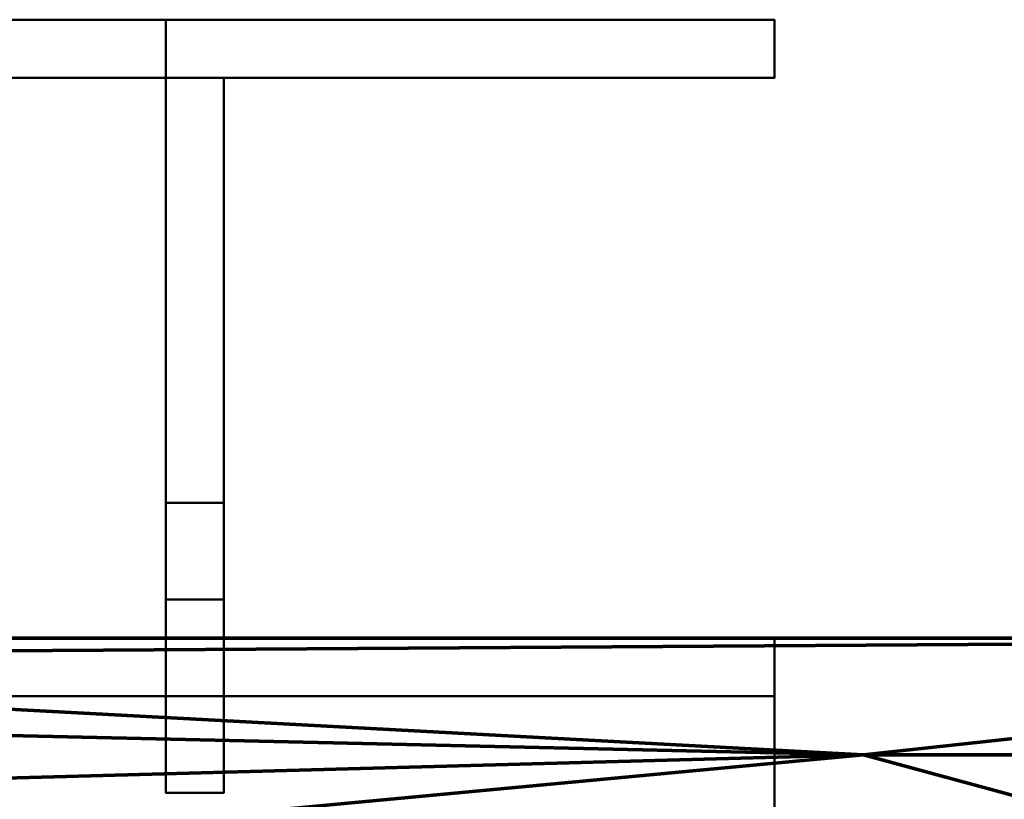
# Model space of a CAD drawing. Header units: millimetres. Extents: x -435 to 435, y -174 to 38.
# Tile 82 of 256: x -249 to -198, y -40 to 0. Entities that reach past the tile are written whole.
import ezdxf

# ---------------------------------------------------------------- set-up
doc = ezdxf.new("R2010")
doc.units = ezdxf.units.MM
doc.layers.add('A-GENM', color=13, linetype='Continuous', lineweight=40)

# ---------------------------------------------------------------- blocks, each defined once
blk = doc.blocks.new('IonicBracket - IonicBracket-34022-Preview')
at = {"layer": 'A-GENM'}
mesh = blk.add_polyface(dxfattribs=at)
corners = [(-30, 45.886, 42.373), (-30, 50.886, 42.373), (-30, 50.886, 22.373), (-30, 45.886, 22.373), (-30, 45.886, 30.199), (-30, 32, 30.199), (-30, 32, 17.199), (-30, 29, 17.199), (-30, 29, 47.828), (-30, 32, 47.828), (-30, 32, 34.828), (-30, 45.886, 34.828)]
mesh.append_faces([[corners[k] for k in face] for face in [(4, 5, 10, 11)]], dxfattribs={"vtx1": -1, "vtx3": -1})
mesh.append_faces([[corners[k] for k in face] for face in [(2, 3, 4, 1), (8, 9, 10, 7)]], dxfattribs={"vtx2": -1})
mesh.append_faces([[corners[k] for k in face] for face in [(5, 6, 7, 10), (11, 0, 1, 4)]], dxfattribs={"vtx2": -1, "vtx3": -1})
mesh = blk.add_polyface(dxfattribs=at)
corners = [(30, 32, 34.828), (30, 45.886, 34.828), (-30, 45.886, 34.828), (-30, 32, 34.828)]
mesh.append_faces([[corners[k] for k in face] for face in [(0, 1, 2, 3)]])
mesh = blk.add_polyface(dxfattribs=at)
corners = [(30, 45.886, 30.199), (30, 32, 30.199), (-30, 32, 30.199), (-30, 45.886, 30.199)]
mesh.append_faces([[corners[k] for k in face] for face in [(0, 1, 2, 3)]])
mesh = blk.add_polyface(dxfattribs=at)
corners = [(-1.5, 32), (-1.5, 0), (-1.5, 0, 26.782), (-1.5, 22, 26.782), (-1.5, 22, 16.782), (-1.5, 27, 16.782), (-1.5, 27, 26.782), (-1.5, 37, 26.782), (-1.5, 37, 8.66)]
mesh.append_faces([[corners[k] for k in face] for face in [(4, 2, 3)]], dxfattribs={"vtx0": -1})
mesh.append_faces([[corners[k] for k in face] for face in [(0, 4, 5, 8)]], dxfattribs={"vtx0": -1, "vtx2": -1})
mesh.append_faces([[corners[k] for k in face] for face in [(1, 2, 4, 0)]], dxfattribs={"vtx1": -1, "vtx2": -1})
mesh.append_faces([[corners[k] for k in face] for face in [(5, 6, 7, 8)]], dxfattribs={"vtx3": -1})
mesh = blk.add_polyface(dxfattribs=at)
corners = [(1.5, 37, 8.66), (1.5, 32), (-1.5, 32), (-1.5, 37, 8.66)]
mesh.append_faces([[corners[k] for k in face] for face in [(3, 0, 1, 2)]])
mesh = blk.add_polyface(dxfattribs=at)
corners = [(1.5, 37, 26.782), (1.5, 37, 8.66), (-1.5, 37, 8.66), (-1.5, 37, 26.782)]
mesh.append_faces([[corners[k] for k in face] for face in [(3, 0, 1, 2)]])
mesh = blk.add_polyface(dxfattribs=at)
corners = [(1.5, 27, 26.782), (1.5, 37, 26.782), (-1.5, 37, 26.782), (-1.5, 27, 26.782)]
mesh.append_faces([[corners[k] for k in face] for face in [(0, 1, 2, 3)]])
mesh = blk.add_polyface(dxfattribs=at)
corners = [(1.5, 32), (1.5, 37, 8.66), (1.5, 37, 26.782), (1.5, 27, 26.782), (1.5, 27, 16.782), (1.5, 22, 16.782), (1.5, 22, 26.782), (1.5, 0, 26.782), (1.5, 0)]
mesh.append_faces([[corners[k] for k in face] for face in [(4, 1, 2, 3)]], dxfattribs={"vtx0": -1})
mesh.append_faces([[corners[k] for k in face] for face in [(1, 4, 0)]], dxfattribs={"vtx0": -1, "vtx1": -1})
mesh.append_faces([[corners[k] for k in face] for face in [(5, 8, 0, 4)]], dxfattribs={"vtx0": -1, "vtx2": -1})
mesh.append_faces([[corners[k] for k in face] for face in [(7, 8, 5, 6)]], dxfattribs={"vtx1": -1})
mesh = blk.add_polyface(dxfattribs=at)
corners = [(30, 32, 47.828), (30, 32, 34.828), (-30, 32, 34.828), (-30, 32, 47.828)]
mesh.append_faces([[corners[k] for k in face] for face in [(0, 1, 2, 3)]])
mesh = blk.add_polyface(dxfattribs=at)
corners = [(30, 29, 47.828), (30, 32, 47.828), (-30, 32, 47.828), (-30, 29, 47.828)]
mesh.append_faces([[corners[k] for k in face] for face in [(0, 1, 2, 3)]])
mesh = blk.add_polyface(dxfattribs=at)
corners = [(30, 32, 17.199), (30, 29, 17.199), (-30, 29, 17.199), (-30, 32, 17.199)]
mesh.append_faces([[corners[k] for k in face] for face in [(3, 0, 1, 2)]])
mesh = blk.add_polyface(dxfattribs=at)
corners = [(30, 32, 30.199), (30, 32, 17.199), (-30, 32, 17.199), (-30, 32, 30.199)]
mesh.append_faces([[corners[k] for k in face] for face in [(0, 1, 2, 3)]])
mesh = blk.add_polyface(dxfattribs=at)
corners = [(1.5, 32), (1.5, 0), (-1.5, 0), (-1.5, 32)]
mesh.append_faces([[corners[k] for k in face] for face in [(0, 1, 2, 3)]])
mesh = blk.add_polyface(dxfattribs=at)
corners = [(30, 29, 17.199), (30, 29, 47.828), (-30, 29, 47.828), (-30, 29, 17.199)]
mesh.append_faces([[corners[k] for k in face] for face in [(0, 1, 2, 3)]])
mesh = blk.add_polyface(dxfattribs=at)
corners = [(1.5, 27, 16.782), (1.5, 27, 26.782), (-1.5, 27, 26.782), (-1.5, 27, 16.782)]
mesh.append_faces([[corners[k] for k in face] for face in [(3, 0, 1, 2)]])
mesh = blk.add_polyface(dxfattribs=at)
corners = [(1.5, 22, 16.782), (1.5, 27, 16.782), (-1.5, 27, 16.782), (-1.5, 22, 16.782)]
mesh.append_faces([[corners[k] for k in face] for face in [(3, 0, 1, 2)]])
mesh = blk.add_polyface(dxfattribs=at)
corners = [(1.5, 22, 26.782), (1.5, 22, 16.782), (-1.5, 22, 16.782), (-1.5, 22, 26.782)]
mesh.append_faces([[corners[k] for k in face] for face in [(3, 0, 1, 2)]])
mesh = blk.add_polyface(dxfattribs=at)
corners = [(1.5, 0, 26.782), (1.5, 22, 26.782), (-1.5, 22, 26.782), (-1.5, 0, 26.782)]
mesh.append_faces([[corners[k] for k in face] for face in [(0, 1, 2, 3)]])
mesh = blk.add_polyface(dxfattribs=at)
corners = [(-30, 0), (-30, 0, 47.828), (30, 0, 47.828), (30, 0, 26.782), (1.5, 0, 26.782), (1.5, 0)]
mesh.append_faces([[corners[k] for k in face] for face in [(0, 1, 4, 5)]], dxfattribs={"vtx1": -1})
mesh.append_faces([[corners[k] for k in face] for face in [(2, 3, 4, 1)]], dxfattribs={"vtx2": -1})
mesh = blk.add_polyface(dxfattribs=at)
corners = [(1.5, -3), (-30, -3), (-30, 0), (1.5, 0)]
mesh.append_faces([[corners[k] for k in face] for face in [(0, 1, 2, 3)]])
mesh = blk.add_polyface(dxfattribs=at)
corners = [(-30, -3, 47.828), (30, -3, 47.828), (30, 0, 47.828), (-30, 0, 47.828)]
mesh.append_faces([[corners[k] for k in face] for face in [(0, 1, 2, 3)]])
mesh = blk.add_polyface(dxfattribs=at)
corners = [(-30, -3), (-30, -3, 47.828), (-30, 0, 47.828), (-30, 0)]
mesh.append_faces([[corners[k] for k in face] for face in [(0, 1, 2, 3)]])
mesh = blk.add_polyface(dxfattribs=at)
corners = [(1.5, -3, 26.782), (1.5, -3), (1.5, 0), (1.5, 0, 26.782)]
mesh.append_faces([[corners[k] for k in face] for face in [(0, 1, 2, 3)]])
mesh = blk.add_polyface(dxfattribs=at)
corners = [(30, -3, 26.782), (1.5, -3, 26.782), (1.5, 0, 26.782), (30, 0, 26.782)]
mesh.append_faces([[corners[k] for k in face] for face in [(3, 0, 1, 2)]])
mesh = blk.add_polyface(dxfattribs=at)
corners = [(1.5, 0), (1.5, 0, 26.782), (-1.5, 0, 26.782), (-1.5, 0)]
mesh.append_faces([[corners[k] for k in face] for face in [(0, 1, 2, 3)]])
mesh = blk.add_polyface(dxfattribs=at)
corners = [(-30, -3), (1.5, -3), (1.5, -3, 26.782), (30, -3, 26.782), (30, -3, 47.828), (-30, -3, 47.828)]
mesh.append_faces([[corners[k] for k in face] for face in [(2, 5, 0, 1)]], dxfattribs={"vtx0": -1})
mesh.append_faces([[corners[k] for k in face] for face in [(4, 5, 2, 3)]], dxfattribs={"vtx1": -1})

msp = doc.modelspace()

# ---------------------------------------------------------------- block references
at = {"layer": 'A-GENM', "rotation": 180}
for p in [(-240, -3, 62.172), (-240, -3, 465), (-240, -3, 62.172), (-240, -3, 465)]:
    msp.add_blockref('IonicBracket - IonicBracket-34022-Preview', p, dxfattribs=at)

# ---------------------------------------------------------------- meshes
at = {"color": 137, "lineweight": 70}
mesh = msp.add_polyface(dxfattribs=at)
corners = [(300, -122, 550), (300, -121.017, 556.237), (300, -118.11, 562.202), (300, -113.406, 567.634), (300, -107.111, 572.294), (300, -99.5, 575.981), (300, -90.906, 578.532), (300, -81.704, 579.836), (300, -72.296, 579.836), (300, -63.094, 578.532), (300, -54.5, 575.981), (300, -46.889, 572.294), (300, -40.594, 567.634), (300, -35.89, 562.202), (300, -32.983, 556.237), (300, -32, 550), (-300, -32, 550), (-300, -32.983, 556.237), (-300, -35.89, 562.202), (-300, -40.594, 567.634), (-300, -46.889, 572.294), (-300, -54.5, 575.981), (-300, -63.094, 578.532), (-300, -72.296, 579.836), (-300, -81.704, 579.836), (-300, -90.906, 578.532), (-300, -99.5, 575.981), (-300, -107.111, 572.294), (-300, -113.406, 567.634), (-300, -118.11, 562.202), (-300, -121.017, 556.237), (-300, -122, 550), (0, -32, 550), (0, -58.697, 577.406), (0, -103.45, 574.271), (0, -122, 550), (105.029, -38.029, 565), (-105.029, -38.029, 565), (121.893, -77, 580), (-121.893, -77, 580), (-121.893, -115.971, 565), (121.893, -115.971, 565), (150, -32, 550), (159.266, -50.55, 574.271), (-150, -32, 550), (-159.266, -50.55, 574.271), (163.603, -95.303, 577.406), (-163.603, -95.303, 577.406), (-150, -122, 550), (150, -122, 550), (201.478, -67.644, 579.344), (-201.478, -67.644, 579.344), (-201.478, -110.442, 570.074), (201.478, -110.442, 570.074), (-201.478, -119.798, 559.271), (201.478, -119.798, 559.271), (205.397, -38.029, 565), (-205.397, -38.029, 565), (101.996, -62.59, 578.42), (-101.996, -62.59, 578.42), (-101.996, -106.714, 572.53), (101.996, -106.714, 572.53), (209.69, -80.291, 579.92), (-209.69, -80.291, 579.92), (52.122, -90.189, 578.683), (2.707, -75.015, 579.971), (-57.069, -91.801, 578.331), (0, -34.957, 560.696), (3.738, -44.328, 570.629), (0, -118.444, 561.688), (-30.011, -112.235, 568.661)]
mesh.append_faces([[corners[k] for k in face] for face in [(42, 14, 15)]], dxfattribs={"vtx0": -1, "color": 137})
mesh.append_faces([[corners[k] for k in face] for face in [(13, 56, 12), (11, 43, 10), (31, 54, 30), (30, 54, 29), (14, 56, 13), (9, 50, 8), (19, 57, 18), (0, 55, 49), (21, 45, 20), (3, 53, 2), (22, 51, 21), (27, 52, 26), (48, 54, 31), (1, 55, 0), (7, 62, 6)]], dxfattribs={"vtx0": -1, "vtx1": -1, "color": 137})
mesh.append_faces([[corners[k] for k in face] for face in [(51, 39, 59), (36, 43, 56), (57, 20, 45), (69, 49, 41), (37, 45, 68), (62, 8, 50), (44, 57, 37), (17, 57, 44), (64, 61, 46), (36, 42, 67), (61, 70, 41), (21, 51, 45), (33, 43, 68), (43, 50, 10), (62, 50, 38), (64, 46, 38), (58, 38, 50), (53, 55, 2), (40, 48, 69), (56, 14, 42), (54, 52, 29), (37, 68, 67), (55, 53, 41), (61, 41, 53), (40, 52, 54), (46, 6, 62), (63, 51, 23), (43, 11, 56), (51, 63, 39), (26, 52, 47), (64, 38, 65), (52, 40, 60), (58, 65, 38), (64, 66, 34), (65, 33, 59), (70, 34, 60), (41, 70, 69), (46, 53, 5), (54, 48, 40), (55, 41, 49), (36, 56, 42), (37, 57, 45), (58, 43, 33), (58, 50, 43), (59, 45, 51), (59, 33, 45), (60, 47, 52), (47, 60, 66), (34, 61, 64), (61, 53, 46), (62, 38, 46), (63, 47, 39), (47, 63, 25), (66, 60, 34), (58, 33, 65), (64, 65, 66), (39, 65, 59), (66, 39, 47), (39, 66, 65), (36, 67, 68), (37, 67, 44), (36, 68, 43), (45, 33, 68), (70, 60, 40), (34, 70, 61), (69, 70, 40)]], dxfattribs={"vtx0": -1, "vtx1": -1, "vtx2": -1, "color": 137})
mesh.append_faces([[corners[k] for k in face] for face in [(53, 4, 5), (50, 9, 10), (55, 1, 2), (52, 27, 28), (46, 5, 6)]], dxfattribs={"vtx0": -1, "vtx2": -1, "color": 137})
mesh.append_faces([[corners[k] for k in face] for face in [(16, 17, 44)]], dxfattribs={"vtx1": -1, "color": 137})
mesh.append_faces([[corners[k] for k in face] for face in [(35, 49, 69, 48), (7, 8, 62), (32, 44, 67, 42), (22, 23, 51), (3, 4, 53), (25, 26, 47), (19, 20, 57), (23, 24, 63), (24, 25, 63), (28, 29, 52), (11, 12, 56), (17, 18, 57)]], dxfattribs={"vtx1": -1, "vtx2": -1, "color": 137})
mesh = msp.add_polyface(dxfattribs=at)
corners = [(300, -32), (300, -122), (-300, -122), (-300, -32)]
mesh.append_faces([[corners[k] for k in face] for face in [(3, 0, 1, 2)]], dxfattribs={"color": 137})
mesh = msp.add_polyface(dxfattribs=at)
corners = [(300, -32, 550), (300, -32), (-300, -32), (-300, -32, 550)]
mesh.append_faces([[corners[k] for k in face] for face in [(0, 1, 2, 3)]], dxfattribs={"color": 137})

doc.saveas('drawing.dxf')
